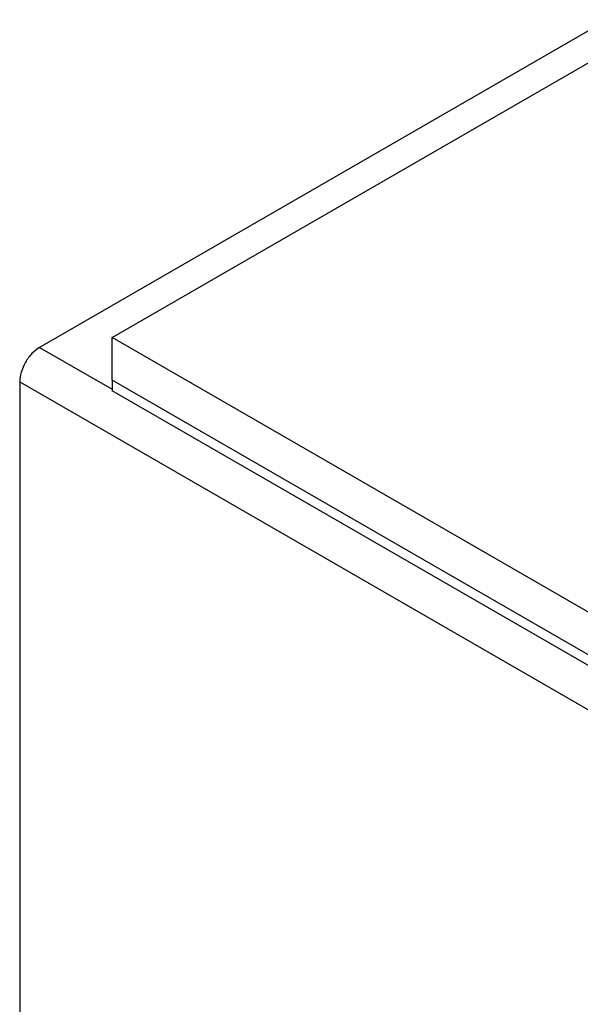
# Model space of a CAD drawing. Header units: inches. Extents: x 3 to 150, y 3 to 116.
# Tile 45 of 58: x 123.23 to 125.91, y 87.16 to 91.87. Entities that reach past the tile are written whole.
import ezdxf

# ---------------------------------------------------------------- set-up
doc = ezdxf.new("R2010")
doc.units = ezdxf.units.IN
doc.header["$LTSCALE"] = 14
doc.header["$MEASUREMENT"] = 0

msp = doc.modelspace()

# ---------------------------------------------------------------- linework, layer by layer
for p, q in [((126.2423, 91.9837), (123.3284, 90.3016)), ((123.6751, 90.3487), (126.218, 91.8167)), ((133.5746, 84.6339), (123.6751, 90.3487)), ((123.6751, 90.1446), (123.6751, 90.3487)), ((123.3284, 90.3016), (123.6751, 90.1014)), ((123.2332, 90.1367), (133.8398, 84.0137)), ((123.2332, 90.1367), (123.2332, 78.7208)), ((133.5746, 84.4297), (123.6751, 90.1446)), ((123.6751, 90.1446), (123.6751, 90.0936)), ((133.5746, 84.4297), (123.6751, 90.1446)), ((133.5746, 84.3787), (123.6751, 90.0936))]:
    msp.add_line(p, q)
msp.add_open_spline([(123.3284, 90.3016), (123.3159, 90.2944), (123.3035, 90.2843), (123.2804, 90.26), (123.2699, 90.2458), (123.2523, 90.2153), (123.2452, 90.199), (123.2357, 90.1669), (123.2332, 90.1511), (123.2332, 90.1367)], degree=3, knots=[0, 0, 0, 0, 0.25, 0.25, 0.5, 0.5, 0.75, 0.75, 1, 1, 1, 1])

doc.saveas('drawing.dxf')
